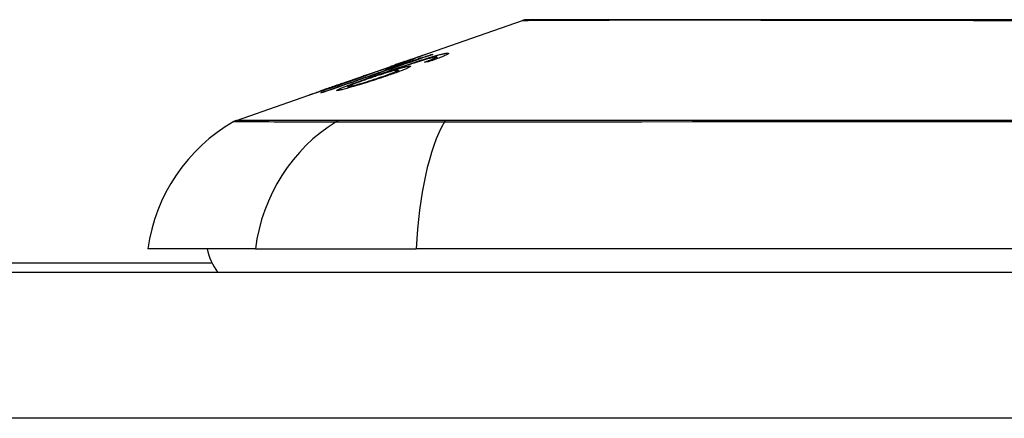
# Model space of a CAD drawing. Header units: inches. Extents: x 28 to 747, y 82 to 346.
# Tile 75 of 246: x 104.096 to 104.762, y 337.372 to 337.642. Entities that reach past the tile are written whole.
import ezdxf

# ---------------------------------------------------------------- set-up
doc = ezdxf.new("R2010")
doc.units = ezdxf.units.IN
doc.header["$MEASUREMENT"] = 0
doc.layers.add('Visible Edges(ANSI)', color=7, linetype='Continuous', lineweight=25)
doc.layers.add('Visible Tangent Edges(ANSI)', color=7, linetype='Continuous', lineweight=25)

msp = doc.modelspace()

# ---------------------------------------------------------------- linework, layer by layer
at = {"layer": 'Visible Edges(ANSI)'}
for p, q in [((104.35755, 337.61446), (104.43574, 337.64183)), ((104.35715, 337.61291), (104.35715, 337.61253)), ((104.36073, 337.61546), (104.36073, 337.61519)), ((104.37409, 337.61866), (104.37409, 337.61839)), ((104.37612, 337.61605), (104.37612, 337.61516)), ((104.3779, 337.61706), (104.3779, 337.61581)), ((104.31224, 337.5986), (104.34736, 337.6109)), ((104.32831, 337.60418), (104.3364, 337.607)), ((104.33635, 337.60697), (104.33635, 337.60674)), ((104.34322, 337.60867), (104.35202, 337.61174)), ((104.34465, 337.6069), (104.34465, 337.60654)), ((104.34778, 337.61104), (104.34778, 337.61103)), ((104.35159, 337.60808), (104.35159, 337.60688)), ((104.35202, 337.61174), (104.35202, 337.61133)), ((104.32966, 337.60458), (104.32966, 337.60431)), ((104.24221, 337.57409), (104.30405, 337.59574)), ((104.29937, 337.59401), (104.29937, 337.59379)), ((104.31182, 337.59845), (104.31182, 337.59844)), ((104.31762, 337.59686), (104.31762, 337.59594)), ((104.25508, 337.48719), (104.18232, 337.48719)), ((104.25508, 337.48719), (104.36387, 337.48719)), ((105.22124, 337.48719), (104.36387, 337.48719)), ((104.22585, 337.47744), (103.19405, 337.47744)), ((100.64155, 337.47144), (172.24655, 337.47144))]:
    msp.add_line(p, q, dxfattribs=at)
at = {"layer": 'Visible Edges(ANSI)', "flags": 128}
for points in [[(104.77562, 337.64211), (104.75821, 337.64211), (104.74085, 337.64212), (104.72359, 337.64213), (104.70649, 337.64214), (104.68963, 337.64215), (104.67305, 337.64216), (104.65682, 337.64218), (104.64091, 337.64219), (104.6253, 337.64221), (104.61006, 337.64223), (104.59525, 337.64224), (104.58091, 337.64226), (104.56711, 337.64228), (104.55389, 337.64229), (104.54129, 337.64229), (104.52931, 337.64229), (104.51796, 337.64228), (104.50727, 337.64226), (104.49728, 337.64224), (104.48796, 337.64223), (104.47935, 337.64221), (104.47148, 337.64219), (104.46439, 337.64218), (104.4581, 337.64216), (104.45263, 337.64215), (104.44799, 337.64214), (104.44419, 337.64213), (104.44121, 337.64212), (104.43907, 337.64211), (104.43779, 337.64211), (104.43736, 337.64211)], [(104.37133, 337.61622), (104.37213, 337.61647), (104.37292, 337.6167), (104.37369, 337.61694), (104.37446, 337.61716), (104.3752, 337.61738), (104.37593, 337.61759), (104.37664, 337.61779), (104.37733, 337.61798), (104.37799, 337.61817), (104.37863, 337.61834), (104.37924, 337.6185), (104.37983, 337.61865), (104.3804, 337.61879), (104.38093, 337.61892), (104.38145, 337.61904), (104.38193, 337.61915), (104.38238, 337.61924), (104.3828, 337.61933), (104.38319, 337.6194), (104.38356, 337.61947), (104.3839, 337.61952), (104.38422, 337.61957), (104.38451, 337.6196), (104.38477, 337.61963)], [(104.38477, 337.61963), (104.38511, 337.61965), (104.38539, 337.61965), (104.38561, 337.61962), (104.38575, 337.61957), (104.38582, 337.6195), (104.3858, 337.6194), (104.3857, 337.61927), (104.38551, 337.61911), (104.38523, 337.61893), (104.38487, 337.61872), (104.38442, 337.61849), (104.38388, 337.61823), (104.38327, 337.61795), (104.38258, 337.61765), (104.38183, 337.61734), (104.38101, 337.617), (104.38012, 337.61665), (104.37918, 337.61629), (104.37819, 337.61592), (104.37715, 337.61554), (104.37608, 337.61515), (104.37497, 337.61475), (104.37384, 337.61435), (104.37268, 337.61395)], [(104.29928, 337.59279), (104.30167, 337.59363), (104.30407, 337.59446), (104.30647, 337.59529), (104.30887, 337.59613), (104.31128, 337.59697), (104.31369, 337.59781), (104.3161, 337.59864), (104.31852, 337.59948), (104.32093, 337.60032), (104.32335, 337.60116), (104.32577, 337.60201), (104.32819, 337.60285), (104.33061, 337.60369), (104.33303, 337.60453), (104.33544, 337.60537), (104.33786, 337.60621), (104.34028, 337.60705), (104.3427, 337.60789), (104.34511, 337.60873), (104.34752, 337.60957), (104.34993, 337.6104), (104.35234, 337.61124), (104.35475, 337.61208), (104.35715, 337.61291)], [(104.37506, 337.61872), (104.37198, 337.61766), (104.3689, 337.6166), (104.36581, 337.61553), (104.36272, 337.61446), (104.35962, 337.61339), (104.35651, 337.61231), (104.3534, 337.61124), (104.35029, 337.61016), (104.34718, 337.60909), (104.34407, 337.60801), (104.34096, 337.60693), (104.33784, 337.60585), (104.33473, 337.60478), (104.33162, 337.6037), (104.32851, 337.60262), (104.32541, 337.60155), (104.3223, 337.60047), (104.31921, 337.5994), (104.31612, 337.59833), (104.31303, 337.59726), (104.30995, 337.59619), (104.30688, 337.59513), (104.30382, 337.59407), (104.30077, 337.59301)], [(104.33872, 337.60532), (104.34013, 337.60581), (104.34155, 337.6063), (104.34298, 337.6068), (104.3444, 337.60729), (104.34583, 337.60778), (104.34726, 337.60827), (104.34868, 337.60876), (104.3501, 337.60925), (104.35151, 337.60973), (104.35292, 337.61021), (104.35431, 337.61068), (104.3557, 337.61115), (104.35708, 337.61161), (104.35844, 337.61206), (104.35979, 337.61251), (104.36112, 337.61295), (104.36243, 337.61339), (104.36373, 337.61381), (104.36503, 337.61423), (104.36631, 337.61465), (104.36759, 337.61505), (104.36886, 337.61545), (104.3701, 337.61584), (104.37133, 337.61622)], [(104.35715, 337.61291), (104.35663, 337.61275), (104.35611, 337.61259), (104.35559, 337.61243), (104.35508, 337.61227), (104.35458, 337.61211), (104.35408, 337.61196), (104.35358, 337.61181), (104.3531, 337.61166), (104.35262, 337.61151), (104.35215, 337.61137), (104.35168, 337.61123), (104.35123, 337.61109), (104.35078, 337.61095), (104.35034, 337.61082), (104.34984, 337.61067), (104.34925, 337.61049), (104.34859, 337.61029), (104.34787, 337.61007), (104.34711, 337.60984), (104.34632, 337.6096), (104.34552, 337.60936), (104.34473, 337.60912), (104.34396, 337.60889), (104.34322, 337.60867)], [(104.37287, 337.6161), (104.37094, 337.61555), (104.36888, 337.61494), (104.3667, 337.61427), (104.36449, 337.61357), (104.36241, 337.6129), (104.3606, 337.61231), (104.35914, 337.61183), (104.3581, 337.61149), (104.35727, 337.61121), (104.35643, 337.61093), (104.35559, 337.61065), (104.35474, 337.61036), (104.35388, 337.61007), (104.35302, 337.60978), (104.35216, 337.60949), (104.35131, 337.6092), (104.35045, 337.6089), (104.3496, 337.60861), (104.34875, 337.60832), (104.34791, 337.60803), (104.34708, 337.60774), (104.34625, 337.60746), (104.34544, 337.60718), (104.34465, 337.6069)], [(104.36071, 337.61547), (104.3606, 337.61544), (104.36038, 337.61537), (104.36004, 337.61527), (104.35958, 337.61512), (104.35899, 337.61492), (104.35834, 337.6147), (104.35769, 337.61448), (104.35709, 337.61427), (104.35654, 337.61408), (104.35598, 337.61389), (104.3554, 337.61369), (104.3548, 337.61348), (104.35417, 337.61326), (104.35353, 337.61304), (104.35287, 337.61281), (104.35219, 337.61257), (104.35151, 337.61233), (104.35081, 337.61209), (104.35011, 337.61185), (104.3494, 337.6116), (104.34869, 337.61135), (104.34797, 337.6111), (104.34726, 337.61085), (104.34655, 337.6106)], [(104.34778, 337.61104), (104.34948, 337.61163), (104.35116, 337.61222), (104.35282, 337.61281), (104.35445, 337.61338), (104.35604, 337.61393), (104.35758, 337.61447), (104.35901, 337.61497), (104.36026, 337.61541), (104.36135, 337.61579), (104.36229, 337.61612), (104.36309, 337.61639), (104.36381, 337.61664), (104.36448, 337.61688), (104.3651, 337.61709), (104.36566, 337.61728), (104.36617, 337.61745), (104.36663, 337.61761), (104.36702, 337.61774), (104.36736, 337.61785), (104.36764, 337.61794), (104.36786, 337.61801), (104.36804, 337.61806), (104.36816, 337.61809), (104.36824, 337.6181)], [(104.34958, 337.61141), (104.35034, 337.61167), (104.35111, 337.61194), (104.35186, 337.61221), (104.35261, 337.61247), (104.35334, 337.61273), (104.35405, 337.61298), (104.35474, 337.61323), (104.3554, 337.61346), (104.35604, 337.61369), (104.35665, 337.61391), (104.35724, 337.61413), (104.35779, 337.61433), (104.35831, 337.61452), (104.35877, 337.61469), (104.35919, 337.61485), (104.35956, 337.61499), (104.35988, 337.61511), (104.36015, 337.61521), (104.36036, 337.6153), (104.36053, 337.61536), (104.36064, 337.61541), (104.36071, 337.61545), (104.36073, 337.61546), (104.36071, 337.61547)], [(104.36824, 337.6181), (104.36827, 337.61809), (104.3682, 337.61805), (104.36802, 337.61796), (104.36774, 337.61784), (104.36735, 337.61768), (104.36686, 337.61749), (104.36626, 337.61725), (104.36557, 337.61699), (104.36479, 337.61669), (104.36392, 337.61636), (104.36295, 337.616), (104.3619, 337.61562), (104.36083, 337.61522), (104.35977, 337.61484), (104.35872, 337.61446), (104.35772, 337.6141), (104.35677, 337.61376), (104.35582, 337.61342), (104.35486, 337.61308), (104.35388, 337.61273), (104.3529, 337.61238), (104.35189, 337.61203), (104.35088, 337.61168), (104.34985, 337.61132)], [(104.35202, 337.61174), (104.35305, 337.61206), (104.35408, 337.61237), (104.35511, 337.61269), (104.35613, 337.613), (104.35714, 337.61331), (104.35814, 337.61362), (104.35913, 337.61392), (104.3601, 337.61423), (104.36106, 337.61452), (104.362, 337.61481), (104.36291, 337.6151), (104.3638, 337.61538), (104.36467, 337.61565), (104.3655, 337.61591), (104.3663, 337.61616), (104.36711, 337.61642), (104.36794, 337.61668), (104.36879, 337.61695), (104.36964, 337.61722), (104.37051, 337.6175), (104.37139, 337.61778), (104.37229, 337.61807), (104.37319, 337.61836), (104.37409, 337.61866)], [(104.36944, 337.61353), (104.36975, 337.61364), (104.37007, 337.61376), (104.37038, 337.61387), (104.37069, 337.61398), (104.371, 337.6141), (104.37131, 337.61421), (104.37162, 337.61432), (104.37193, 337.61443), (104.37224, 337.61455), (104.37254, 337.61466), (104.37283, 337.61477), (104.37313, 337.61488), (104.37341, 337.61498), (104.37369, 337.61509), (104.37397, 337.61519), (104.37423, 337.6153), (104.37449, 337.6154), (104.37475, 337.6155), (104.375, 337.61559), (104.37524, 337.61569), (104.37548, 337.61579), (104.3757, 337.61588), (104.37592, 337.61597), (104.37612, 337.61605)], [(104.37268, 337.61395), (104.37254, 337.61393), (104.37241, 337.61391), (104.37227, 337.6139), (104.37214, 337.61388), (104.372, 337.61386), (104.37187, 337.61385), (104.37173, 337.61383), (104.3716, 337.61381), (104.37146, 337.6138), (104.37133, 337.61378), (104.37119, 337.61376), (104.37106, 337.61375), (104.37093, 337.61373), (104.37079, 337.61371), (104.37066, 337.61369), (104.37052, 337.61368), (104.37039, 337.61366), (104.37025, 337.61364), (104.37012, 337.61362), (104.36998, 337.61361), (104.36985, 337.61359), (104.36971, 337.61357), (104.36958, 337.61355), (104.36944, 337.61353)], [(104.37736, 337.61713), (104.37726, 337.61712), (104.37715, 337.61711), (104.37704, 337.61709), (104.37691, 337.61707), (104.37678, 337.61705), (104.37664, 337.61703), (104.3765, 337.617), (104.37634, 337.61697), (104.37618, 337.61694), (104.37601, 337.6169), (104.37583, 337.61686), (104.37565, 337.61682), (104.37545, 337.61678), (104.37525, 337.61673), (104.37504, 337.61668), (104.37483, 337.61662), (104.3746, 337.61657), (104.37438, 337.61651), (104.37414, 337.61645), (104.3739, 337.61638), (104.37365, 337.61632), (104.3734, 337.61625), (104.37314, 337.61618), (104.37287, 337.6161)], [(104.37409, 337.61866), (104.37413, 337.61866), (104.37417, 337.61866), (104.37421, 337.61867), (104.37425, 337.61867), (104.37429, 337.61867), (104.37434, 337.61868), (104.37438, 337.61868), (104.37442, 337.61868), (104.37446, 337.61869), (104.3745, 337.61869), (104.37454, 337.61869), (104.37458, 337.61869), (104.37462, 337.6187), (104.37466, 337.6187), (104.3747, 337.6187), (104.37474, 337.6187), (104.37478, 337.61871), (104.37482, 337.61871), (104.37486, 337.61871), (104.3749, 337.61871), (104.37494, 337.61872), (104.37498, 337.61872), (104.37502, 337.61872), (104.37506, 337.61872)], [(104.37612, 337.61605), (104.37633, 337.61615), (104.37653, 337.61624), (104.37672, 337.61632), (104.37689, 337.61641), (104.37706, 337.61649), (104.37721, 337.61656), (104.37734, 337.61663), (104.37746, 337.6167), (104.37757, 337.61676), (104.37766, 337.61682), (104.37774, 337.61688), (104.3778, 337.61693), (104.37785, 337.61697), (104.37788, 337.61701), (104.37789, 337.61704), (104.37789, 337.61707), (104.37788, 337.6171), (104.37785, 337.61712), (104.3778, 337.61713), (104.37774, 337.61714), (104.37766, 337.61714), (104.37758, 337.61714), (104.37747, 337.61714), (104.37736, 337.61713)], [(104.35097, 337.60814), (104.35051, 337.60807), (104.34992, 337.60795), (104.34922, 337.6078), (104.3484, 337.60759), (104.34746, 337.60735), (104.34645, 337.60706), (104.34545, 337.60678), (104.3445, 337.6065), (104.34367, 337.60625), (104.34289, 337.60601), (104.3421, 337.60577), (104.3413, 337.60552), (104.34048, 337.60526), (104.33966, 337.605), (104.33881, 337.60473), (104.33797, 337.60445), (104.33712, 337.60417), (104.33627, 337.60389), (104.33542, 337.60361), (104.33458, 337.60332), (104.33374, 337.60304), (104.3329, 337.60275), (104.33207, 337.60247), (104.33125, 337.60218)], [(104.34985, 337.61132), (104.34916, 337.61108), (104.34847, 337.61084), (104.34778, 337.6106), (104.3471, 337.61036), (104.34641, 337.61013), (104.34573, 337.6099), (104.34506, 337.60967), (104.3444, 337.60944), (104.34374, 337.60921), (104.34309, 337.60899), (104.34243, 337.60877), (104.34175, 337.60854), (104.34106, 337.60831), (104.34034, 337.60807), (104.33963, 337.60783), (104.3389, 337.60759), (104.33818, 337.60735), (104.3375, 337.60712), (104.33685, 337.60691), (104.33624, 337.60671), (104.33567, 337.60652), (104.33514, 337.60635), (104.33464, 337.60619), (104.33418, 337.60604)], [(104.3364, 337.607), (104.3364, 337.607), (104.3364, 337.607), (104.33639, 337.607), (104.33639, 337.60699), (104.33638, 337.60699), (104.33638, 337.60699), (104.33638, 337.60699), (104.33637, 337.60699), (104.33637, 337.60699), (104.33637, 337.60698), (104.33636, 337.60698), (104.33636, 337.60698), (104.33636, 337.60698), (104.33636, 337.60698), (104.33636, 337.60698), (104.33635, 337.60698), (104.33635, 337.60698), (104.33635, 337.60698), (104.33635, 337.60697), (104.33635, 337.60697), (104.33635, 337.60697), (104.33635, 337.60697), (104.33636, 337.60697), (104.33636, 337.60697)], [(104.33636, 337.60697), (104.33686, 337.60711), (104.33802, 337.60748), (104.33974, 337.60804), (104.34114, 337.60851), (104.34167, 337.60869), (104.34202, 337.60881), (104.34238, 337.60893), (104.34275, 337.60905), (104.34313, 337.60918), (104.34352, 337.60931), (104.34392, 337.60945), (104.34433, 337.60959), (104.34475, 337.60973), (104.34518, 337.60988), (104.34561, 337.61003), (104.34604, 337.61018), (104.34648, 337.61033), (104.34691, 337.61048), (104.34736, 337.61063), (104.3478, 337.61079), (104.34824, 337.61094), (104.34869, 337.6111), (104.34913, 337.61125), (104.34958, 337.61141)], [(104.33888, 337.60309), (104.34013, 337.60351), (104.34137, 337.60394), (104.34257, 337.60436), (104.34374, 337.60477), (104.34487, 337.60518), (104.34594, 337.60557), (104.34695, 337.60595), (104.34789, 337.60631), (104.34872, 337.60664), (104.34939, 337.60692), (104.34993, 337.60715), (104.35035, 337.60734), (104.35068, 337.60749), (104.35096, 337.60763), (104.35119, 337.60775), (104.35136, 337.60786), (104.35149, 337.60796), (104.35157, 337.60803), (104.35159, 337.60809), (104.35156, 337.60813), (104.35148, 337.60815), (104.35135, 337.60816), (104.35118, 337.60816), (104.35097, 337.60814)], [(104.35929, 337.61087), (104.35989, 337.6109), (104.36016, 337.61082), (104.36008, 337.61061), (104.35964, 337.6103), (104.3589, 337.6099), (104.35803, 337.60948), (104.35721, 337.60911), (104.35656, 337.60883), (104.35591, 337.60856), (104.35522, 337.60828), (104.35449, 337.60799), (104.35372, 337.60769), (104.3529, 337.60738), (104.35204, 337.60705), (104.35115, 337.60672), (104.35023, 337.60638), (104.34928, 337.60604), (104.3483, 337.60569), (104.3473, 337.60534), (104.34629, 337.60498), (104.34525, 337.60462), (104.3442, 337.60426), (104.34313, 337.6039), (104.34205, 337.60353)], [(104.34465, 337.6069), (104.34538, 337.60714), (104.34611, 337.60736), (104.34683, 337.60759), (104.34754, 337.60781), (104.34824, 337.60802), (104.34893, 337.60823), (104.34961, 337.60844), (104.35028, 337.60863), (104.35095, 337.60883), (104.35162, 337.60903), (104.35229, 337.60922), (104.35296, 337.6094), (104.35362, 337.60959), (104.35428, 337.60976), (104.35494, 337.60994), (104.35558, 337.6101), (104.35619, 337.61025), (104.35676, 337.61039), (104.35729, 337.61051), (104.35778, 337.61062), (104.35822, 337.6107), (104.35862, 337.61078), (104.35898, 337.61083), (104.35929, 337.61087)], [(104.34655, 337.6106), (104.3466, 337.61062), (104.34665, 337.61064), (104.3467, 337.61066), (104.34675, 337.61068), (104.3468, 337.6107), (104.34686, 337.61072), (104.34691, 337.61073), (104.34696, 337.61075), (104.34701, 337.61077), (104.34706, 337.61079), (104.34711, 337.61081), (104.34716, 337.61083), (104.34721, 337.61084), (104.34726, 337.61086), (104.34732, 337.61088), (104.34737, 337.6109), (104.34742, 337.61092), (104.34747, 337.61093), (104.34752, 337.61095), (104.34757, 337.61097), (104.34762, 337.61099), (104.34767, 337.611), (104.34773, 337.61102), (104.34778, 337.61104)], [(104.31638, 337.59959), (104.31436, 337.59889), (104.31234, 337.59819), (104.31034, 337.5975), (104.30838, 337.59683), (104.30648, 337.59618), (104.30465, 337.59556), (104.3029, 337.59497), (104.30134, 337.59445), (104.29997, 337.59399), (104.2988, 337.5936), (104.29783, 337.59328), (104.29699, 337.593), (104.29621, 337.59274), (104.29549, 337.5925), (104.29483, 337.59229), (104.29423, 337.5921), (104.2937, 337.59193), (104.29323, 337.59178), (104.29284, 337.59165), (104.29251, 337.59155), (104.29224, 337.59147), (104.29203, 337.59141), (104.29189, 337.59137), (104.2918, 337.59135)], [(104.29939, 337.59401), (104.29949, 337.59404), (104.29967, 337.59409), (104.29994, 337.59417), (104.3003, 337.59428), (104.30074, 337.59443), (104.30127, 337.5946), (104.3019, 337.59481), (104.30258, 337.59503), (104.30329, 337.59527), (104.30402, 337.59552), (104.30473, 337.59576), (104.30546, 337.596), (104.30621, 337.59626), (104.30699, 337.59652), (104.30779, 337.5968), (104.30862, 337.59708), (104.30948, 337.59737), (104.31035, 337.59767), (104.31124, 337.59798), (104.31213, 337.59829), (104.31303, 337.5986), (104.31393, 337.59891), (104.31484, 337.59923), (104.31576, 337.59955)], [(104.31095, 337.59436), (104.30988, 337.59433), (104.31055, 337.59486), (104.31291, 337.59593), (104.31537, 337.59691), (104.31641, 337.59731), (104.31736, 337.59768), (104.31836, 337.59805), (104.3194, 337.59844), (104.32047, 337.59883), (104.32157, 337.59923), (104.32269, 337.59964), (104.32383, 337.60005), (104.32499, 337.60047), (104.32618, 337.6009), (104.32739, 337.60133), (104.32862, 337.60176), (104.32986, 337.60221), (104.33112, 337.60265), (104.33238, 337.6031), (104.33365, 337.60354), (104.33493, 337.60399), (104.3362, 337.60444), (104.33746, 337.60488), (104.33872, 337.60532)], [(104.34205, 337.60353), (104.34047, 337.603), (104.33888, 337.60247), (104.33727, 337.60194), (104.33565, 337.60141), (104.33402, 337.60089), (104.33239, 337.60037), (104.33077, 337.59986), (104.32915, 337.59935), (104.32746, 337.59883), (104.3256, 337.59826), (104.32363, 337.59767), (104.32158, 337.59707), (104.3197, 337.59653), (104.31816, 337.59609), (104.31693, 337.59576), (104.31597, 337.5955), (104.31512, 337.59528), (104.31433, 337.59508), (104.31361, 337.5949), (104.31295, 337.59475), (104.31235, 337.59462), (104.31182, 337.59451), (104.31136, 337.59442), (104.31095, 337.59436)], [(104.31576, 337.59955), (104.31661, 337.59984), (104.31745, 337.60014), (104.31828, 337.60043), (104.31911, 337.60072), (104.31992, 337.60101), (104.32073, 337.60129), (104.32151, 337.60157), (104.32228, 337.60185), (104.32302, 337.60211), (104.32373, 337.60236), (104.32441, 337.60261), (104.32506, 337.60284), (104.32569, 337.60307), (104.32629, 337.60329), (104.3269, 337.60352), (104.32749, 337.60373), (104.32805, 337.60394), (104.32853, 337.60412), (104.32893, 337.60428), (104.32924, 337.6044), (104.32946, 337.60449), (104.3296, 337.60455), (104.32965, 337.60458), (104.32964, 337.60459)], [(104.33418, 337.60604), (104.33402, 337.60597), (104.33383, 337.6059), (104.33362, 337.60581), (104.33338, 337.60572), (104.33311, 337.60561), (104.33281, 337.60549), (104.33248, 337.60537), (104.33212, 337.60523), (104.33172, 337.60508), (104.33129, 337.60492), (104.33084, 337.60475), (104.33035, 337.60457), (104.32984, 337.60438), (104.32926, 337.60416), (104.32854, 337.6039), (104.32765, 337.60358), (104.32659, 337.6032), (104.32534, 337.60275), (104.32394, 337.60225), (104.32248, 337.60173), (104.32099, 337.6012), (104.31947, 337.60067), (104.31793, 337.60013), (104.31638, 337.59959)], [(104.33125, 337.60218), (104.33014, 337.6018), (104.32906, 337.60142), (104.32801, 337.60105), (104.32697, 337.60068), (104.32597, 337.60031), (104.32497, 337.59995), (104.324, 337.59959), (104.32306, 337.59924), (104.32218, 337.59891), (104.32135, 337.59859), (104.3206, 337.5983), (104.31992, 337.59802), (104.31932, 337.59777), (104.3188, 337.59755), (104.31839, 337.59736), (104.31808, 337.5972), (104.31786, 337.59707), (104.31771, 337.59698), (104.31764, 337.59691), (104.31762, 337.59685), (104.31766, 337.59682), (104.31776, 337.59681), (104.31793, 337.59681), (104.31815, 337.59684)], [(104.31815, 337.59684), (104.31838, 337.59688), (104.31866, 337.59693), (104.31897, 337.597), (104.31933, 337.59708), (104.31972, 337.59717), (104.32017, 337.59728), (104.32064, 337.5974), (104.32116, 337.59754), (104.32171, 337.59769), (104.32228, 337.59785), (104.32288, 337.59802), (104.32351, 337.5982), (104.32415, 337.59838), (104.32482, 337.59858), (104.3255, 337.59878), (104.32638, 337.59904), (104.3275, 337.59938), (104.32886, 337.59981), (104.33046, 337.60031), (104.33216, 337.60085), (104.33386, 337.60141), (104.33556, 337.60197), (104.33723, 337.60253), (104.33888, 337.60309)], [(104.32964, 337.60459), (104.32962, 337.60458), (104.3296, 337.60458), (104.32958, 337.60457), (104.32955, 337.60456), (104.32951, 337.60455), (104.32947, 337.60454), (104.32943, 337.60453), (104.32939, 337.60452), (104.32934, 337.6045), (104.32929, 337.60449), (104.32923, 337.60447), (104.32917, 337.60445), (104.32911, 337.60443), (104.32905, 337.60441), (104.32898, 337.60439), (104.32891, 337.60437), (104.32884, 337.60435), (104.32877, 337.60433), (104.3287, 337.6043), (104.32862, 337.60428), (104.32854, 337.60425), (104.32847, 337.60423), (104.32839, 337.6042), (104.32831, 337.60418)], [(104.2918, 337.59135), (104.29177, 337.59136), (104.29189, 337.59142), (104.29219, 337.59154), (104.29266, 337.59172), (104.29333, 337.59196), (104.29413, 337.59225), (104.29501, 337.59256), (104.29589, 337.59287), (104.29674, 337.59317), (104.29753, 337.59345), (104.29834, 337.59374), (104.2992, 337.59404), (104.3001, 337.59435), (104.30103, 337.59468), (104.302, 337.59502), (104.30301, 337.59537), (104.30405, 337.59574), (104.30511, 337.59611), (104.30619, 337.59648), (104.30728, 337.59687), (104.30839, 337.59726), (104.30952, 337.59765), (104.31066, 337.59805), (104.31182, 337.59845)], [(104.30077, 337.59301), (104.30071, 337.593), (104.30064, 337.59299), (104.30058, 337.59298), (104.30052, 337.59298), (104.30046, 337.59297), (104.3004, 337.59296), (104.30033, 337.59295), (104.30027, 337.59294), (104.30021, 337.59293), (104.30015, 337.59292), (104.30008, 337.59291), (104.30002, 337.59291), (104.29996, 337.5929), (104.2999, 337.59289), (104.29984, 337.59288), (104.29977, 337.59287), (104.29971, 337.59286), (104.29965, 337.59285), (104.29959, 337.59284), (104.29952, 337.59283), (104.29946, 337.59282), (104.2994, 337.59281), (104.29934, 337.5928), (104.29928, 337.59279)], [(104.31344, 337.59902), (104.31235, 337.59863), (104.31126, 337.59825), (104.31017, 337.59787), (104.30909, 337.59749), (104.30804, 337.59712), (104.30702, 337.59676), (104.30603, 337.59641), (104.30507, 337.59607), (104.30415, 337.59575), (104.30329, 337.59544), (104.30255, 337.59518), (104.30194, 337.59496), (104.30143, 337.59478), (104.30102, 337.59463), (104.30067, 337.59451), (104.30036, 337.5944), (104.3001, 337.5943), (104.29987, 337.59422), (104.29969, 337.59415), (104.29955, 337.59409), (104.29945, 337.59405), (104.29939, 337.59403), (104.29937, 337.59401), (104.29939, 337.59401)], [(104.31182, 337.59845), (104.31188, 337.59848), (104.31195, 337.5985), (104.31202, 337.59853), (104.31209, 337.59855), (104.31216, 337.59857), (104.31222, 337.5986), (104.31229, 337.59862), (104.31236, 337.59865), (104.31243, 337.59867), (104.31249, 337.59869), (104.31256, 337.59872), (104.31263, 337.59874), (104.3127, 337.59876), (104.31277, 337.59879), (104.31283, 337.59881), (104.3129, 337.59883), (104.31297, 337.59886), (104.31304, 337.59888), (104.3131, 337.5989), (104.31317, 337.59892), (104.31324, 337.59895), (104.31331, 337.59897), (104.31338, 337.59899), (104.31344, 337.59902)]]:
    msp.add_lwpolyline(points, dxfattribs=at)
at = {"layer": 'Visible Edges(ANSI)'}
for centre, radius, start, end in [((104.43737, 337.63719), 0.00492, 90.17314, 109.29005), ((104.29929, 337.47087), 0.11811, 119.81689, 172.0587), ((104.24546, 337.5648), 0.00984, 109.29005, 119.81689), ((104.26106, 337.49506), 0.03937, 191.53696, 216.8699)]:
    msp.add_arc(centre, radius, start, end, dxfattribs=at)
at = {"layer": 'Visible Tangent Edges(ANSI)'}
for p, q in [((104.38477, 337.61963), (104.38477, 337.61867)), ((104.36824, 337.6181), (104.36824, 337.61807)), ((104.37133, 337.61622), (104.37133, 337.61566)), ((104.33636, 337.60697), (104.33636, 337.60675)), ((104.34958, 337.61141), (104.34958, 337.61122)), ((104.35929, 337.61087), (104.35929, 337.6101)), ((104.31576, 337.59955), (104.31576, 337.59937)), ((104.33872, 337.60532), (104.33872, 337.6047)), ((104.33888, 337.60309), (104.33888, 337.60247)), ((104.29939, 337.59401), (104.29939, 337.5938)), ((104.31815, 337.59684), (104.31815, 337.59609)), ((104.312, 337.57413), (104.31183, 337.57413)), ((104.38422, 337.57413), (104.38375, 337.57413)), ((172.24655, 337.37244), (100.64155, 337.37244))]:
    msp.add_line(p, q, dxfattribs=at)
at = {"layer": 'Visible Tangent Edges(ANSI)', "flags": 128}
for points in [[(104.43577, 337.64183), (104.43592, 337.64183), (104.43637, 337.64183), (104.43712, 337.64184), (104.43818, 337.64184), (104.43953, 337.64185), (104.44119, 337.64186), (104.44315, 337.64187), (104.4454, 337.64188), (104.44794, 337.64189), (104.45078, 337.64191), (104.4539, 337.64192), (104.45731, 337.64194), (104.461, 337.64195), (104.46497, 337.64197), (104.46922, 337.64198), (104.47375, 337.642), (104.47854, 337.64202), (104.48361, 337.64204), (104.48892, 337.64205), (104.49447, 337.64207), (104.50028, 337.64209), (104.50632, 337.6421), (104.51259, 337.64212), (104.51909, 337.64213)], [(104.51909, 337.64213), (104.52079, 337.64214), (104.5225, 337.64214), (104.52422, 337.64215), (104.52596, 337.64215), (104.52771, 337.64215), (104.52948, 337.64215), (104.53126, 337.64215), (104.53306, 337.64216), (104.53487, 337.64216), (104.53669, 337.64216), (104.53853, 337.64216), (104.54038, 337.64216), (104.54225, 337.64216), (104.54413, 337.64216), (104.54602, 337.64216), (104.54793, 337.64216), (104.54985, 337.64215), (104.55178, 337.64215), (104.55373, 337.64215), (104.55569, 337.64215), (104.55767, 337.64215), (104.55966, 337.64214), (104.56166, 337.64214), (104.56368, 337.64213)], [(104.56368, 337.64213), (104.57171, 337.64212), (104.57994, 337.6421), (104.58835, 337.64209), (104.59694, 337.64207), (104.6057, 337.64205), (104.61461, 337.64203), (104.62366, 337.64202), (104.63285, 337.642), (104.64215, 337.64198), (104.65158, 337.64197), (104.66112, 337.64195), (104.67078, 337.64194), (104.68054, 337.64192), (104.6904, 337.64191), (104.70036, 337.64189), (104.71041, 337.64188), (104.72054, 337.64187), (104.73074, 337.64186), (104.741, 337.64185), (104.75129, 337.64184), (104.7616, 337.64184), (104.77193, 337.64183)], [(104.24057, 337.57334), (104.24069, 337.57334), (104.24105, 337.57334), (104.24166, 337.57334), (104.24251, 337.57334), (104.2436, 337.57333), (104.24493, 337.57333), (104.24651, 337.57332), (104.24832, 337.57331), (104.25038, 337.57331), (104.25267, 337.5733), (104.25521, 337.57329), (104.25798, 337.57328), (104.26099, 337.57327), (104.26425, 337.57326), (104.26774, 337.57325), (104.27147, 337.57324), (104.27543, 337.57323), (104.27963, 337.57322), (104.28406, 337.5732), (104.28873, 337.57319), (104.29364, 337.57318), (104.29877, 337.57317), (104.30415, 337.57316), (104.30974, 337.57314)], [(104.31183, 337.57413), (104.3062, 337.57413), (104.30082, 337.57413), (104.29566, 337.57413), (104.29073, 337.57412), (104.28604, 337.57412), (104.28158, 337.57412), (104.27735, 337.57412), (104.27336, 337.57412), (104.26961, 337.57412), (104.26609, 337.57411), (104.26282, 337.57411), (104.25978, 337.57411), (104.25698, 337.57411), (104.25443, 337.57411), (104.25211, 337.5741), (104.25004, 337.5741), (104.24821, 337.5741), (104.24662, 337.5741), (104.24527, 337.5741), (104.24417, 337.5741), (104.24331, 337.57409), (104.2427, 337.57409), (104.24233, 337.57409), (104.24221, 337.57409)], [(104.30974, 337.57314), (104.31127, 337.57313), (104.31296, 337.57312), (104.31481, 337.57311), (104.31681, 337.5731), (104.31896, 337.57309), (104.32125, 337.57309), (104.32369, 337.57308), (104.32627, 337.57308), (104.32899, 337.57308), (104.33184, 337.57307), (104.33481, 337.57307), (104.33791, 337.57307), (104.34112, 337.57307), (104.34446, 337.57307), (104.3479, 337.57308), (104.35145, 337.57308), (104.3551, 337.57308), (104.35884, 337.57309), (104.36267, 337.57309), (104.36658, 337.5731), (104.37058, 337.57311), (104.37464, 337.57312), (104.37878, 337.57313), (104.38297, 337.57314)], [(104.38375, 337.57413), (104.37965, 337.57413), (104.37562, 337.57413), (104.37165, 337.57413), (104.36776, 337.57413), (104.36394, 337.57413), (104.3602, 337.57413), (104.35655, 337.57413), (104.35299, 337.57413), (104.34953, 337.57413), (104.34617, 337.57413), (104.34292, 337.57413), (104.33977, 337.57413), (104.33674, 337.57413), (104.33383, 337.57413), (104.33104, 337.57413), (104.32838, 337.57413), (104.32584, 337.57413), (104.32344, 337.57413), (104.32118, 337.57413), (104.31905, 337.57413), (104.31707, 337.57413), (104.31523, 337.57413), (104.31354, 337.57413), (104.312, 337.57413)], [(104.38297, 337.57314), (104.41588, 337.57317), (104.44914, 337.57319), (104.48273, 337.57322), (104.5166, 337.57324), (104.55071, 337.57326), (104.58503, 337.57328), (104.61951, 337.5733), (104.65411, 337.57331), (104.68879, 337.57333), (104.72351, 337.57334), (104.75821, 337.57334), (104.7929, 337.57334)], [(104.77527, 337.57409), (104.75798, 337.57409), (104.74068, 337.57409), (104.72338, 337.5741), (104.70608, 337.5741), (104.68879, 337.5741), (104.6715, 337.5741), (104.65423, 337.5741), (104.63698, 337.5741), (104.61975, 337.57411), (104.60256, 337.57411), (104.5854, 337.57411), (104.56829, 337.57411), (104.55122, 337.57411), (104.53421, 337.57412), (104.51725, 337.57412), (104.50035, 337.57412), (104.48352, 337.57412), (104.46677, 337.57412), (104.45009, 337.57412), (104.43349, 337.57413), (104.41698, 337.57413), (104.40064, 337.57413), (104.38422, 337.57413)]]:
    msp.add_lwpolyline(points, dxfattribs=at)
at = {"layer": 'Visible Tangent Edges(ANSI)'}
for centre, major_axis, ratio, start_param, end_param in [((104.36551, 337.47087), (0, 0.11811), 0.943995, 0.523835, 1.432195), ((104.31438, 337.56462), (0.00008, 0.00984), 0.945463, 0.267645, 0.531352), ((104.40246, 337.47087), (0, 0.11811), 0.32996, 0.523835, 1.432195), ((104.38459, 337.56462), (-0.00003, 0.00984), 0.32572, 0.259229, 0.522936)]:
    msp.add_ellipse(centre, major_axis=major_axis, ratio=ratio, start_param=start_param, end_param=end_param, dxfattribs=at)

doc.saveas('drawing.dxf')
